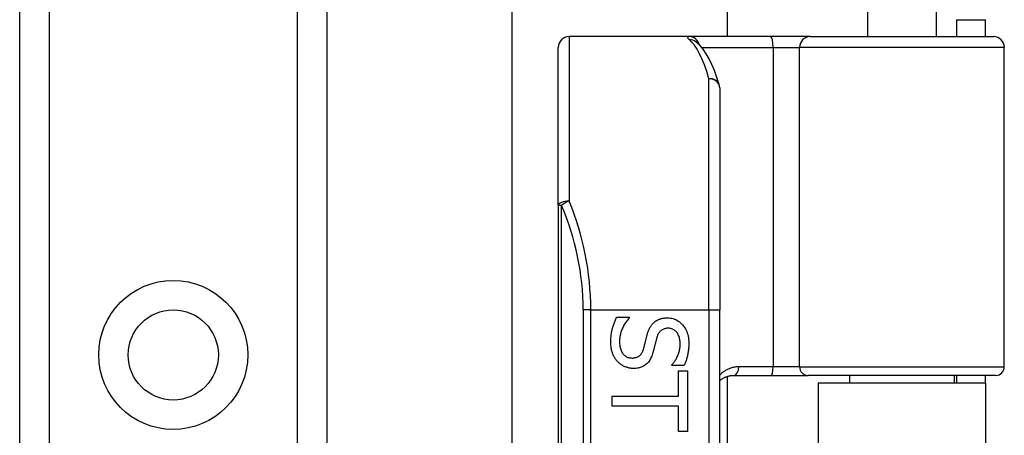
# Model space of a CAD drawing. Header units: inches. Extents: x 4 to 120, y 7 to 65.
# Tile 59 of 83: x 26.045 to 27.847, y 44.844 to 45.604. Entities that reach past the tile are written whole.
import ezdxf

# ---------------------------------------------------------------- set-up
doc = ezdxf.new("R2010")
doc.units = ezdxf.units.IN
doc.header["$MEASUREMENT"] = 0
doc.layers.add('Visible Edges(ANSI)', color=7, linetype='Continuous', lineweight=25)
doc.layers.add('Visible Tangent Edges(ANSI)', color=7, linetype='Continuous', lineweight=25)

msp = doc.modelspace()

# ---------------------------------------------------------------- linework, layer by layer
at = {"layer": 'Visible Edges(ANSI)'}
for p, q in [((26.9459, 44.7584), (26.9459, 47.755)), ((27.3396, 47.755), (27.3396, 45.5734)), ((26.045, 20.0175), (26.045, 47.3263)), ((26.607, 47.3263), (26.607, 20.0175)), ((27.5961, 45.727), (27.5961, 45.5734)), ((27.722, 45.727), (27.722, 45.5734)), ((27.759, 45.6044), (27.759, 45.5734)), ((27.759, 45.6044), (27.812, 45.6044)), ((27.812, 45.5734), (27.812, 45.6044)), ((27.2697, 45.5734), (27.0502, 45.5734)), ((27.4191, 45.5734), (27.2697, 45.5734)), ((27.2824, 45.564), (27.2819, 45.5644)), ((27.4915, 45.5734), (27.4191, 45.5734)), ((27.4915, 45.5734), (27.8269, 45.5734)), ((27.0305, 45.2645), (27.0305, 45.5537)), ((27.8465, 44.9691), (27.8465, 45.5537)), ((27.3258, 45.4797), (27.3258, 45.0734)), ((27.0305, 45.2645), (27.0305, 43.3823)), ((27.1374, 45.0597), (27.1604, 45.0597)), ((27.1604, 45.0597), (27.1604, 45.0584)), ((27.3258, 43.5734), (27.3258, 45.0734)), ((27.2385, 44.9714), (27.2385, 44.9727)), ((27.2604, 44.9714), (27.2385, 44.9714)), ((27.2506, 44.9614), (27.2669, 44.9614)), ((27.2506, 44.9152), (27.2506, 44.9614)), ((27.2669, 44.9614), (27.2669, 44.8507)), ((27.3396, 44.9515), (27.3396, 43.6954)), ((27.3516, 44.9533), (27.42, 44.9533)), ((27.42, 44.9533), (27.4875, 44.9533)), ((27.8308, 44.9533), (27.4875, 44.9533)), ((27.5636, 44.9533), (27.5636, 44.9389)), ((27.7545, 44.9533), (27.7545, 44.9389)), ((27.759, 44.9533), (27.759, 44.9389)), ((27.812, 44.9389), (27.812, 44.9533)), ((27.812, 44.9389), (27.506, 44.9389)), ((27.506, 44.9389), (27.506, 43.7079)), ((27.812, 44.9389), (27.812, 43.7079)), ((27.1291, 44.8969), (27.1291, 44.9152)), ((27.1291, 44.9152), (27.2506, 44.9152)), ((27.2506, 44.8969), (27.1291, 44.8969)), ((27.2506, 44.8507), (27.2506, 44.8969)), ((27.2669, 44.8507), (27.2506, 44.8507))]:
    msp.add_line(p, q, dxfattribs=at)
at = {"layer": 'Visible Edges(ANSI)', "flags": 128}
for points in [[(27.325, 45.4855), (27.3206, 45.4988), (27.3161, 45.5112), (27.3114, 45.5225), (27.3064, 45.5328), (27.3011, 45.5421), (27.2955, 45.5504), (27.2893, 45.5577), (27.2824, 45.564)], [(27.1267, 45.0145), (27.1267, 45.0169), (27.1267, 45.0193), (27.1268, 45.0217), (27.127, 45.0239), (27.1272, 45.0262), (27.1274, 45.0283), (27.1277, 45.0304), (27.128, 45.0324), (27.1284, 45.0344), (27.1288, 45.0363), (27.1293, 45.0381), (27.1298, 45.0399), (27.1303, 45.0417), (27.1309, 45.0434), (27.1314, 45.0451), (27.132, 45.0468), (27.1326, 45.0485), (27.1332, 45.0501), (27.1339, 45.0518), (27.1345, 45.0534), (27.1352, 45.055), (27.1359, 45.0566), (27.1366, 45.0581), (27.1374, 45.0597)], [(27.1604, 45.0584), (27.159, 45.0568), (27.1577, 45.0553), (27.1564, 45.0537), (27.1551, 45.0521), (27.154, 45.0504), (27.1528, 45.0487), (27.1518, 45.047), (27.1507, 45.0452), (27.1498, 45.0434), (27.1489, 45.0416), (27.148, 45.0398), (27.1472, 45.0379), (27.1464, 45.036), (27.1458, 45.0341), (27.1451, 45.0322), (27.1446, 45.0303), (27.1441, 45.0285), (27.1437, 45.0266), (27.1433, 45.0248), (27.143, 45.023), (27.1428, 45.0212), (27.1426, 45.0194), (27.1425, 45.0176), (27.1425, 45.0158)], [(27.205, 45.0498), (27.2058, 45.0504), (27.2066, 45.0511), (27.2074, 45.0518), (27.2083, 45.0524), (27.2091, 45.053), (27.21, 45.0535), (27.2109, 45.0541), (27.2118, 45.0546), (27.2128, 45.0551), (27.2138, 45.0555), (27.2147, 45.0559), (27.2158, 45.0563), (27.2168, 45.0567), (27.2179, 45.0571), (27.219, 45.0574), (27.2201, 45.0576), (27.2212, 45.0579), (27.2224, 45.0581), (27.2236, 45.0583), (27.2248, 45.0584), (27.226, 45.0585), (27.2273, 45.0586), (27.2286, 45.0587), (27.2299, 45.0587)], [(27.2299, 45.0587), (27.2327, 45.0586), (27.2354, 45.0583), (27.238, 45.0579), (27.2405, 45.0572), (27.243, 45.0564), (27.2453, 45.0554), (27.2476, 45.0542), (27.2499, 45.0529), (27.252, 45.0513), (27.2541, 45.0496), (27.2561, 45.0477), (27.258, 45.0456), (27.2598, 45.0434), (27.2615, 45.0411), (27.263, 45.0386), (27.2643, 45.0361), (27.2655, 45.0335), (27.2665, 45.0308), (27.2674, 45.0279), (27.2681, 45.025), (27.2687, 45.022), (27.269, 45.0189), (27.2693, 45.0157), (27.2694, 45.0123)], [(27.1929, 45.027), (27.1932, 45.0282), (27.1935, 45.0293), (27.1939, 45.0305), (27.1942, 45.0316), (27.1946, 45.0327), (27.195, 45.0337), (27.1954, 45.0348), (27.1958, 45.0358), (27.1963, 45.0368), (27.1967, 45.0378), (27.1971, 45.0388), (27.1976, 45.0398), (27.1981, 45.0407), (27.1986, 45.0416), (27.1991, 45.0425), (27.1997, 45.0434), (27.2003, 45.0442), (27.2009, 45.0451), (27.2015, 45.0459), (27.2022, 45.0467), (27.2029, 45.0475), (27.2036, 45.0483), (27.2043, 45.049), (27.205, 45.0498)], [(27.2318, 45.0396), (27.2304, 45.0396), (27.229, 45.0395), (27.2277, 45.0393), (27.2264, 45.0391), (27.2252, 45.0388), (27.224, 45.0384), (27.2229, 45.038), (27.2218, 45.0375), (27.2208, 45.037), (27.2198, 45.0364), (27.2188, 45.0357), (27.2179, 45.035), (27.2171, 45.0342), (27.2163, 45.0333), (27.2155, 45.0324), (27.2148, 45.0314), (27.2141, 45.0304), (27.2135, 45.0293), (27.2128, 45.0282), (27.2123, 45.027), (27.2118, 45.0257), (27.2113, 45.0244), (27.2108, 45.023), (27.2104, 45.0216)], [(27.2535, 45.0111), (27.2535, 45.0132), (27.2533, 45.0152), (27.2531, 45.0172), (27.2528, 45.0191), (27.2525, 45.0209), (27.252, 45.0226), (27.2515, 45.0243), (27.2508, 45.0259), (27.2501, 45.0275), (27.2494, 45.029), (27.2485, 45.0304), (27.2475, 45.0317), (27.2465, 45.033), (27.2454, 45.0341), (27.2443, 45.0352), (27.2431, 45.0361), (27.2419, 45.0369), (27.2406, 45.0376), (27.2393, 45.0382), (27.2379, 45.0387), (27.2365, 45.0391), (27.235, 45.0394), (27.2334, 45.0395), (27.2318, 45.0396)], [(27.1866, 45.0021), (27.1869, 45.0031), (27.1872, 45.0042), (27.1875, 45.0052), (27.1877, 45.0062), (27.188, 45.0072), (27.1883, 45.0082), (27.1885, 45.0091), (27.1888, 45.0101), (27.189, 45.011), (27.1892, 45.0119), (27.1894, 45.0128), (27.1896, 45.0137), (27.1898, 45.0146), (27.1901, 45.0156), (27.1903, 45.0166), (27.1905, 45.0176), (27.1908, 45.0186), (27.1911, 45.0197), (27.1913, 45.0208), (27.1916, 45.022), (27.1919, 45.0232), (27.1922, 45.0244), (27.1925, 45.0257), (27.1929, 45.027)], [(27.2104, 45.0216), (27.2101, 45.0206), (27.2099, 45.0196), (27.2096, 45.0185), (27.2093, 45.0175), (27.209, 45.0163), (27.2087, 45.0152), (27.2084, 45.0139), (27.2081, 45.0127), (27.2078, 45.0114), (27.2075, 45.0101), (27.2072, 45.0088), (27.2068, 45.0074), (27.2065, 45.006), (27.2062, 45.0046), (27.2058, 45.0033), (27.2055, 45.0021), (27.2052, 45.0008), (27.2049, 44.9997), (27.2046, 44.9985), (27.2043, 44.9974), (27.204, 44.9963), (27.2037, 44.9953), (27.2034, 44.9943), (27.2031, 44.9934)], [(27.1392, 44.9785), (27.1382, 44.9796), (27.1372, 44.9808), (27.1363, 44.9819), (27.1354, 44.9831), (27.1346, 44.9843), (27.1338, 44.9855), (27.1331, 44.9868), (27.1324, 44.9881), (27.1317, 44.9894), (27.131, 44.9907), (27.1304, 44.9921), (27.1299, 44.9935), (27.1294, 44.9949), (27.1289, 44.9964), (27.1285, 44.9979), (27.1281, 44.9995), (27.1278, 45.0012), (27.1275, 45.0029), (27.1272, 45.0047), (27.127, 45.0065), (27.1269, 45.0084), (27.1267, 45.0104), (27.1267, 45.0124), (27.1267, 45.0145)], [(27.1425, 45.0158), (27.1426, 45.0133), (27.1427, 45.011), (27.1429, 45.0087), (27.1432, 45.0065), (27.1436, 45.0044), (27.1441, 45.0025), (27.1447, 45.0006), (27.1453, 44.9989), (27.1461, 44.9972), (27.1469, 44.9957), (27.1478, 44.9942), (27.1488, 44.9929), (27.1499, 44.9916), (27.151, 44.9905), (27.1522, 44.9895), (27.1535, 44.9885), (27.1548, 44.9877), (27.1561, 44.987), (27.1576, 44.9864), (27.159, 44.986), (27.1606, 44.9856), (27.1622, 44.9853), (27.1638, 44.9852), (27.1655, 44.9851)], [(27.1655, 44.9851), (27.1669, 44.9851), (27.1682, 44.9852), (27.1694, 44.9854), (27.1707, 44.9856), (27.1719, 44.9858), (27.173, 44.9861), (27.1741, 44.9865), (27.1751, 44.9869), (27.1761, 44.9874), (27.1771, 44.9879), (27.178, 44.9885), (27.1789, 44.9892), (27.1797, 44.9899), (27.1806, 44.9907), (27.1813, 44.9915), (27.1821, 44.9924), (27.1827, 44.9934), (27.1834, 44.9944), (27.184, 44.9955), (27.1846, 44.9967), (27.1852, 44.998), (27.1857, 44.9993), (27.1862, 45.0006), (27.1866, 45.0021)], [(27.2385, 44.9727), (27.2395, 44.9738), (27.2405, 44.975), (27.2415, 44.9762), (27.2424, 44.9775), (27.2433, 44.9788), (27.2442, 44.9802), (27.245, 44.9816), (27.2459, 44.9831), (27.2467, 44.9847), (27.2475, 44.9862), (27.2483, 44.9879), (27.249, 44.9896), (27.2498, 44.9913), (27.2504, 44.993), (27.251, 44.9948), (27.2515, 44.9965), (27.252, 44.9983), (27.2524, 45.0001), (27.2527, 45.0019), (27.253, 45.0037), (27.2532, 45.0055), (27.2534, 45.0074), (27.2535, 45.0092), (27.2535, 45.0111)], [(27.2694, 45.0123), (27.2693, 45.0104), (27.2693, 45.0085), (27.2692, 45.0066), (27.2691, 45.0048), (27.269, 45.0029), (27.2688, 45.0011), (27.2686, 44.9993), (27.2683, 44.9975), (27.2681, 44.9957), (27.2678, 44.9939), (27.2674, 44.9922), (27.2671, 44.9905), (27.2667, 44.9888), (27.2663, 44.9871), (27.2658, 44.9854), (27.2653, 44.9838), (27.2648, 44.9821), (27.2643, 44.9805), (27.2637, 44.979), (27.2631, 44.9774), (27.2625, 44.9759), (27.2618, 44.9743), (27.2611, 44.9728), (27.2604, 44.9714)], [(27.2031, 44.9934), (27.2024, 44.9911), (27.2016, 44.9888), (27.2007, 44.9867), (27.1997, 44.9848), (27.1987, 44.9829), (27.1977, 44.9811), (27.1966, 44.9794), (27.1954, 44.9778), (27.1941, 44.9764), (27.1928, 44.975), (27.1915, 44.9737), (27.19, 44.9726), (27.1885, 44.9715), (27.187, 44.9706), (27.1854, 44.9697), (27.1837, 44.9689), (27.182, 44.9682), (27.1802, 44.9677), (27.1784, 44.9671), (27.1765, 44.9667), (27.1746, 44.9664), (27.1726, 44.9662), (27.1705, 44.966), (27.1684, 44.966)], [(27.1684, 44.966), (27.1671, 44.966), (27.1657, 44.9661), (27.1644, 44.9662), (27.163, 44.9664), (27.1617, 44.9666), (27.1603, 44.9668), (27.159, 44.9671), (27.1577, 44.9675), (27.1564, 44.9679), (27.1551, 44.9683), (27.1538, 44.9688), (27.1524, 44.9693), (27.1512, 44.9699), (27.1499, 44.9705), (27.1487, 44.9711), (27.1475, 44.9718), (27.1463, 44.9725), (27.1452, 44.9732), (27.1441, 44.974), (27.1431, 44.9749), (27.142, 44.9757), (27.141, 44.9766), (27.1401, 44.9775), (27.1392, 44.9785)], [(27.3258, 44.9438), (27.3267, 44.9445), (27.3276, 44.9452), (27.3285, 44.9459), (27.3294, 44.9465), (27.3304, 44.9471), (27.3313, 44.9477), (27.3323, 44.9483), (27.3333, 44.9489), (27.3343, 44.9494), (27.3354, 44.9499), (27.3364, 44.9503), (27.3375, 44.9507), (27.3386, 44.9511), (27.3397, 44.9515), (27.3408, 44.9518), (27.342, 44.9522), (27.3431, 44.9524), (27.3443, 44.9527), (27.3455, 44.9529), (27.3467, 44.953), (27.3479, 44.9532), (27.3491, 44.9533), (27.3504, 44.9533), (27.3516, 44.9533)]]:
    msp.add_lwpolyline(points, dxfattribs=at)
at = {"layer": 'Visible Edges(ANSI)'}
msp.add_circle((26.326, 44.9908), 0.0825, dxfattribs=at)
for centre, radius, start, end in [((27.0502, 45.5537), 0.0197, 90, 180), ((27.8269, 45.5537), 0.0197, 0, 90), ((27.3061, 45.4797), 0.0197, 0, 17.0415), ((27.8308, 44.9691), 0.0157, 270, 0)]:
    msp.add_arc(centre, radius, start, end, dxfattribs=at)
at = {"layer": 'Visible Tangent Edges(ANSI)'}
for p, q in [((26.0989, 47.3263), (26.0989, 20.0175)), ((26.5532, 20.0175), (26.5532, 47.3263)), ((27.0502, 45.5734), (27.0502, 45.2723)), ((27.2929, 45.5537), (27.4236, 45.5537)), ((27.4236, 45.5537), (27.4236, 44.9691)), ((27.4236, 45.5537), (27.4718, 45.5537)), ((27.8465, 45.5537), (27.4718, 45.5537)), ((27.4718, 44.9691), (27.4718, 45.5537)), ((27.3061, 45.0734), (27.3061, 45.4963)), ((27.0363, 45.2645), (27.0305, 45.2645)), ((27.0363, 43.3823), (27.0363, 45.2645)), ((27.0899, 45.0734), (27.076, 45.0734)), ((27.076, 45.0734), (27.076, 43.5734)), ((27.0899, 45.0734), (27.3061, 45.0734)), ((27.0899, 43.5734), (27.0899, 45.0734)), ((27.3061, 45.0734), (27.3061, 43.5734)), ((27.3061, 45.0734), (27.3258, 45.0734)), ((27.4236, 44.9691), (27.3607, 44.9691)), ((27.4718, 44.9691), (27.4236, 44.9691)), ((27.4718, 44.9691), (27.8465, 44.9691))]:
    msp.add_line(p, q, dxfattribs=at)
at = {"layer": 'Visible Tangent Edges(ANSI)', "flags": 128}
for points in [[(27.2697, 45.5734), (27.2692, 45.5734), (27.2687, 45.5734), (27.2683, 45.5733), (27.268, 45.5733), (27.2677, 45.5732), (27.2674, 45.5731), (27.2672, 45.573), (27.267, 45.5728), (27.2669, 45.5727), (27.2668, 45.5725), (27.2668, 45.5723), (27.2668, 45.572), (27.2668, 45.5718), (27.2669, 45.5715), (27.2671, 45.5713), (27.2673, 45.571), (27.2675, 45.5707), (27.2678, 45.5703), (27.2681, 45.57), (27.2684, 45.5696), (27.2689, 45.5692), (27.2693, 45.5688), (27.2698, 45.5684), (27.2703, 45.5679)], [(27.3607, 44.9691), (27.359, 44.9691), (27.3573, 44.969), (27.3557, 44.9688), (27.354, 44.9686), (27.3524, 44.9683), (27.3507, 44.968), (27.3491, 44.9676), (27.3476, 44.9672), (27.346, 44.9667), (27.3445, 44.9662), (27.343, 44.9656), (27.3415, 44.965), (27.3401, 44.9643), (27.3386, 44.9636), (27.3372, 44.9628), (27.3358, 44.962), (27.3345, 44.9611), (27.3332, 44.9602), (27.3319, 44.9593), (27.3306, 44.9583), (27.3294, 44.9573), (27.3282, 44.9562), (27.327, 44.9551), (27.3258, 44.9539)]]:
    msp.add_lwpolyline(points, dxfattribs=at)
at = {"layer": 'Visible Tangent Edges(ANSI)'}
msp.add_circle((26.326, 44.9908), 0.1363, dxfattribs=at)
msp.add_arc((26.5956, 45.0734), 0.4803, 0, 23.4439, dxfattribs=at)
for centre, major_axis, ratio, start_param, end_param in [((27.2697, 45.5537), (0, 0.0197), 0.985236, 4.962801, 6.283185), ((27.2703, 45.5485), (0.012, 0.0156), 0.971402, 0, 0.672693), ((27.2566, 45.0734), (0, -0.5), 0.185699, 2.578938, 2.993098), ((27.4191, 45.5537), (0, 0.0197), 0.225879, 4.712389, 6.283185), ((27.4915, 45.5537), (0, 0.0197), 0.998608, 0, 1.570796), ((27.3061, 45.4797), (0.0188, 0.0058), 0.834757, 0, 1.320298), ((27.3061, 45.4797), (0.0197, 0), 0.845842, 0, 1.570796), ((27.0502, 45.2645), (-0.0197, 0), 0.39785, 4.712389, 6.283185), ((27.0502, 45.2645), (0.0181, 0.0078), 0.369668, 1.411843, 2.276718), ((26.6096, 45.0734), (0, 0.5), 0.96063, 4.712389, 5.121562), ((27.3516, 44.9691), (0, -0.0157), 0.580671, 0, 1.570796), ((27.42, 44.9691), (0, -0.0157), 0.225879, 0, 1.570796), ((27.4875, 44.9691), (0, -0.0157), 0.998608, 4.712389, 6.283185)]:
    msp.add_ellipse(centre, major_axis=major_axis, ratio=ratio, start_param=start_param, end_param=end_param, dxfattribs=at)

doc.saveas('drawing.dxf')
